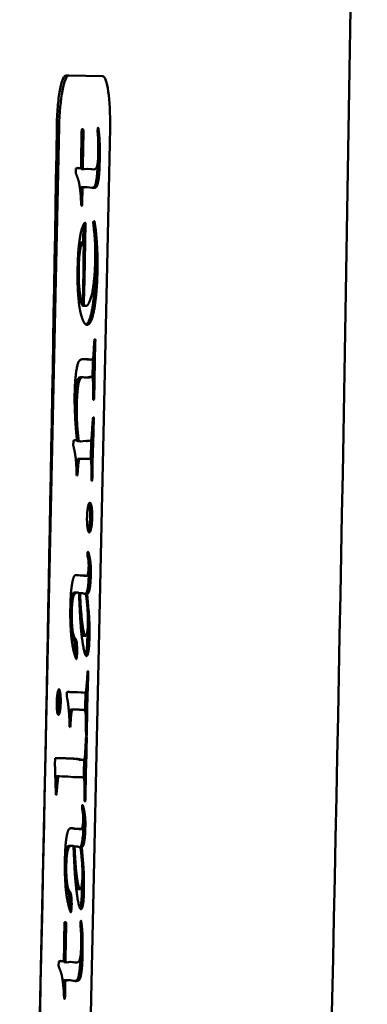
# Model space of a CAD drawing. Header units: millimetres. Extents: x 1095 to 5625, y 2149 to 3694.
# Tile 9 of 15: x 4338 to 4355, y 3267 to 3315. Entities that reach past the tile are written whole.
import ezdxf

# ---------------------------------------------------------------- set-up
doc = ezdxf.new("R2010")
doc.units = ezdxf.units.MM
doc.layers.add('Visibile (ISO)', color=7, linetype='Continuous', lineweight=50)
doc.layers.add('Visibile sottile (ISO)', color=7, linetype='Continuous', lineweight=35)

msp = doc.modelspace()

# ---------------------------------------------------------------- linework, layer by layer
at = {"layer": 'Visibile (ISO)'}
for p, q in [((4340.386, 3312.13), (4340.517, 3312.127)), ((4340.517, 3312.127), (4342.159, 3312.091)), ((4338.254, 3226.656), (4340.052, 3309.636)), ((4342.516, 3309.583), (4340.718, 3226.602)), ((4341.141, 3309.38), (4341.226, 3309.378)), ((4341.144, 3309.497), (4341.228, 3309.495)), ((4341.226, 3309.378), (4341.198, 3307.765)), ((4341.228, 3309.495), (4341.226, 3309.378)), ((4341.914, 3309.395), (4341.915, 3309.457)), ((4341.933, 3309.589), (4341.949, 3309.589)), ((4341.941, 3309.597), (4341.949, 3309.589)), ((4340.855, 3307.407), (4340.861, 3307.625)), ((4340.861, 3307.625), (4340.969, 3307.654)), ((4341.011, 3307.637), (4340.942, 3307.646)), ((4340.969, 3307.654), (4341.11, 3307.635)), ((4341.011, 3307.637), (4341.11, 3307.635)), ((4341.11, 3307.643), (4341.198, 3307.641)), ((4341.114, 3307.767), (4341.198, 3307.765)), ((4341.164, 3307.587), (4341.262, 3307.585)), ((4341.198, 3307.765), (4341.198, 3307.641)), ((4341.262, 3307.585), (4341.433, 3307.605)), ((4341.635, 3307.585), (4341.406, 3307.601)), ((4341.433, 3307.605), (4341.734, 3307.582)), ((4341.635, 3307.585), (4341.734, 3307.582)), ((4341.078, 3306.5), (4341.079, 3306.583)), ((4341.079, 3306.583), (4341.083, 3306.7)), ((4341.079, 3306.583), (4341.178, 3306.581)), ((4341.083, 3306.7), (4341.182, 3306.698)), ((4341.147, 3306.714), (4341.246, 3306.712)), ((4341.178, 3306.581), (4341.17, 3306.02)), ((4341.182, 3306.698), (4341.178, 3306.581)), ((4341.194, 3306.713), (4341.315, 3306.719)), ((4341.292, 3306.711), (4341.246, 3306.712)), ((4341.414, 3306.716), (4341.292, 3306.711)), ((4341.315, 3306.719), (4341.414, 3306.716)), ((4341.669, 3306.68), (4341.414, 3306.716)), ((4341.113, 3306.021), (4341.17, 3306.02)), ((4341.116, 3305.967), (4341.17, 3305.966)), ((4341.17, 3306.02), (4341.17, 3305.966)), ((4341.328, 3304.996), (4341.272, 3302.215)), ((4341.313, 3304.996), (4341.328, 3304.996)), ((4341.699, 3305.035), (4341.745, 3305.072)), ((4341.755, 3304.527), (4341.699, 3305.035)), ((4341.735, 3305.065), (4341.762, 3305.064)), ((4341.21, 3304.023), (4341.227, 3304.906)), ((4341.201, 3304.032), (4341.102, 3304.034)), ((4341.91, 3303.3), (4341.811, 3303.302)), ((4341.272, 3302.215), (4341.26, 3301.693)), ((4341.203, 3301.133), (4341.21, 3301.452)), ((4341.203, 3301.133), (4341.105, 3301.135)), ((4341.151, 3301.04), (4341.25, 3301.038)), ((4341.196, 3300.977), (4341.295, 3300.975)), ((4341.295, 3300.975), (4341.306, 3300.982)), ((4341.295, 3300.975), (4341.373, 3300.973)), ((4341.306, 3300.982), (4341.318, 3300.982)), ((4341.318, 3300.982), (4341.373, 3300.973)), ((4341.806, 3299.319), (4341.763, 3299.32)), ((4341.769, 3299.359), (4341.778, 3299.359)), ((4341.806, 3299.319), (4341.803, 3299.187)), ((4341.803, 3299.187), (4341.78, 3298.275)), ((4341.276, 3298.395), (4341.447, 3298.392)), ((4341.581, 3298.365), (4341.483, 3298.368)), ((4341.682, 3298.277), (4341.685, 3298.406)), ((4341.668, 3297.487), (4341.682, 3298.277)), ((4341.682, 3298.277), (4341.78, 3298.275)), ((4341.78, 3298.275), (4341.765, 3297.372)), ((4341.094, 3297.519), (4341.193, 3297.516)), ((4341.283, 3297.499), (4341.193, 3297.516)), ((4341.342, 3297.498), (4341.283, 3297.499)), ((4341.604, 3297.523), (4341.505, 3297.525)), ((4341.636, 3297.538), (4341.538, 3297.54)), ((4341.744, 3296.452), (4341.703, 3296.453)), ((4341.744, 3296.452), (4341.718, 3296.414)), ((4341.7, 3295.573), (4341.726, 3295.572)), ((4341.703, 3295.58), (4341.726, 3295.572)), ((4341.726, 3295.572), (4341.71, 3294.847)), ((4341.71, 3294.847), (4341.674, 3293.352)), ((4340.734, 3294.206), (4340.741, 3294.44)), ((4340.818, 3294.462), (4340.893, 3294.46)), ((4340.893, 3294.46), (4340.914, 3294.467)), ((4341.002, 3294.426), (4340.903, 3294.428)), ((4341.093, 3294.409), (4340.995, 3294.411)), ((4341.093, 3294.409), (4341.346, 3294.427)), ((4341.579, 3293.523), (4341.602, 3294.472)), ((4340.996, 3293.561), (4341.344, 3293.569)), ((4341.443, 3293.567), (4341.094, 3293.559)), ((4341.443, 3293.567), (4341.344, 3293.569)), ((4341.542, 3293.542), (4341.502, 3293.558)), ((4341.001, 3293.452), (4340.902, 3293.454)), ((4341.609, 3293.353), (4341.674, 3293.352)), ((4340.941, 3292.76), (4340.9, 3292.761)), ((4341.661, 3292.69), (4341.657, 3292.518)), ((4341.657, 3292.518), (4341.625, 3292.519)), ((4341.657, 3292.518), (4341.641, 3292.503)), ((4341.447, 3288.789), (4341.431, 3288.868)), ((4341.481, 3288.422), (4341.578, 3288.42)), ((4341.064, 3287.909), (4340.904, 3287.933)), ((4340.983, 3287.934), (4341.163, 3287.907)), ((4341.064, 3287.909), (4341.163, 3287.907)), ((4341.163, 3287.907), (4341.295, 3287.912)), ((4341.241, 3287.905), (4341.339, 3287.903)), ((4341.289, 3287.897), (4341.388, 3287.894)), ((4340.83, 3287.088), (4340.928, 3287.086)), ((4341.012, 3287.037), (4341.064, 3287.036)), ((4341.049, 3287.06), (4341.148, 3287.058)), ((4341.33, 3287.007), (4341.409, 3287.005)), ((4341.409, 3287.005), (4341.481, 3286.224)), ((4341.429, 3286.226), (4341.481, 3286.224)), ((4341.33, 3284.988), (4341.231, 3284.991)), ((4340.802, 3284.696), (4340.901, 3284.694)), ((4340.845, 3283.939), (4340.901, 3283.938)), ((4341.431, 3283.256), (4341.463, 3283.255)), ((4340.424, 3282.171), (4340.427, 3282.257)), ((4340.459, 3282.272), (4340.558, 3282.269)), ((4340.558, 3282.269), (4340.618, 3282.268)), ((4340.618, 3282.268), (4340.946, 3282.269)), ((4341.193, 3282.24), (4340.873, 3282.269)), ((4340.946, 3282.269), (4341.292, 3282.238)), ((4341.193, 3282.24), (4341.292, 3282.238)), ((4341.2, 3282.239), (4341.299, 3282.237)), ((4340.574, 3281.381), (4340.673, 3281.378)), ((4340.674, 3281.425), (4340.772, 3281.423)), ((4340.589, 3280.57), (4340.556, 3280.578)), ((4341.353, 3280.296), (4341.396, 3280.295)), ((4341.363, 3280.179), (4341.39, 3280.178)), ((4341.369, 3279.243), (4341.345, 3278.34)), ((4339.846, 3278.746), (4339.853, 3279.074)), ((4339.853, 3279.074), (4339.916, 3279.072)), ((4341.142, 3278.991), (4341.044, 3278.993)), ((4341.246, 3278.342), (4341.265, 3279.017)), ((4341.243, 3278.107), (4341.246, 3278.342)), ((4341.246, 3278.342), (4341.345, 3278.34)), ((4341.345, 3278.34), (4341.329, 3277.179)), ((4339.966, 3278.198), (4340.065, 3278.196)), ((4340.197, 3278.178), (4340.065, 3278.196)), ((4340.178, 3278.18), (4340.37, 3278.182)), ((4340.469, 3278.18), (4340.197, 3278.178)), ((4340.37, 3278.182), (4340.469, 3278.18)), ((4340.739, 3278.15), (4340.469, 3278.18)), ((4340.713, 3278.153), (4340.903, 3278.155)), ((4341.001, 3278.152), (4340.739, 3278.15)), ((4341.001, 3278.152), (4340.903, 3278.155)), ((4339.964, 3277.801), (4339.876, 3277.803)), ((4339.917, 3277.287), (4339.891, 3277.288)), ((4341.28, 3277.18), (4341.329, 3277.179)), ((4341.317, 3277.008), (4341.285, 3277.008)), ((4341.181, 3276.527), (4341.165, 3276.606)), ((4341.313, 3276.158), (4341.216, 3276.16)), ((4340.798, 3275.647), (4340.639, 3275.671)), ((4340.717, 3275.672), (4340.897, 3275.645)), ((4340.798, 3275.647), (4340.897, 3275.645)), ((4340.897, 3275.645), (4341.029, 3275.65)), ((4341.074, 3275.641), (4340.975, 3275.643)), ((4341.122, 3275.632), (4341.023, 3275.634)), ((4340.663, 3274.824), (4340.564, 3274.826)), ((4340.799, 3274.774), (4340.746, 3274.775)), ((4340.882, 3274.796), (4340.784, 3274.798)), ((4341.144, 3274.743), (4341.064, 3274.745)), ((4341.144, 3274.743), (4341.215, 3273.962)), ((4341.163, 3273.963), (4341.215, 3273.962)), ((4340.966, 3272.729), (4341.064, 3272.726)), ((4340.635, 3272.432), (4340.537, 3272.434)), ((4340.636, 3271.676), (4340.579, 3271.677)), ((4341.101, 3271.182), (4341.117, 3271.182)), ((4341.109, 3271.19), (4341.117, 3271.182)), ((4340.308, 3270.974), (4340.394, 3270.972)), ((4340.311, 3271.09), (4340.396, 3271.089)), ((4340.394, 3270.972), (4340.366, 3269.359)), ((4340.396, 3271.089), (4340.394, 3270.972)), ((4341.082, 3270.988), (4341.083, 3271.05)), ((4340.029, 3269.218), (4340.137, 3269.247)), ((4340.179, 3269.23), (4340.11, 3269.24)), ((4340.137, 3269.247), (4340.278, 3269.228)), ((4340.179, 3269.23), (4340.278, 3269.228)), ((4340.278, 3269.236), (4340.366, 3269.234)), ((4340.282, 3269.361), (4340.366, 3269.359)), ((4340.366, 3269.359), (4340.366, 3269.234)), ((4340.023, 3269), (4340.029, 3269.218)), ((4340.332, 3269.18), (4340.43, 3269.178)), ((4340.43, 3269.178), (4340.601, 3269.198)), ((4340.803, 3269.178), (4340.574, 3269.195)), ((4340.601, 3269.198), (4340.902, 3269.176)), ((4340.803, 3269.178), (4340.902, 3269.176)), ((4340.247, 3268.177), (4340.251, 3268.294)), ((4340.251, 3268.294), (4340.35, 3268.291)), ((4340.315, 3268.308), (4340.414, 3268.306)), ((4340.35, 3268.291), (4340.346, 3268.175)), ((4340.361, 3268.307), (4340.483, 3268.312)), ((4340.46, 3268.305), (4340.414, 3268.306)), ((4340.582, 3268.31), (4340.46, 3268.305)), ((4340.483, 3268.312), (4340.582, 3268.31)), ((4340.837, 3268.273), (4340.582, 3268.31)), ((4340.246, 3268.093), (4340.247, 3268.177)), ((4340.247, 3268.177), (4340.346, 3268.175)), ((4340.346, 3268.175), (4340.337, 3267.614)), ((4340.281, 3267.615), (4340.337, 3267.614)), ((4340.284, 3267.56), (4340.338, 3267.559)), ((4340.337, 3267.614), (4340.338, 3267.559))]:
    msp.add_line(p, q, dxfattribs=at)
for centre, major_axis, ratio, start_param, end_param in [((4340.462, 3309.627), (0.054, 2.499), 0.164321, 0, 1.570796), ((4342.105, 3309.592), (0.054, 2.499), 0.164321, 4.712389, 6.283185), ((-2852.623, 3423.938), (157.966, 7290.881), 0.986407, 4.706702, 4.718083)]:
    msp.add_ellipse(centre, major_axis=major_axis, ratio=ratio, start_param=start_param, end_param=end_param, dxfattribs=at)
for points, degree, knots in [([(4350.626, 3674.355), (4353.533, 3590.913), (4354.986, 3507.428), (4354.986, 3340.444), (4353.533, 3256.959), (4350.626, 3173.518)], 3, [-50.095166, -50.095166, -50.095166, -50.095166, -25.047583, -25.047583, 0, 0, 0, 0]), ([(4339.935, 3309.639), (4339.94, 3309.973), (4339.956, 3310.291), (4339.982, 3310.594), (4339.994, 3310.744), (4340.01, 3310.891), (4340.026, 3311.026), (4340.044, 3311.162), (4340.063, 3311.288), (4340.084, 3311.403), (4340.104, 3311.518), (4340.127, 3311.623), (4340.151, 3311.713), (4340.175, 3311.804), (4340.199, 3311.88), (4340.225, 3311.943), (4340.251, 3312.004), (4340.278, 3312.052), (4340.305, 3312.083), (4340.331, 3312.114), (4340.358, 3312.13), (4340.386, 3312.13)], 3, [0, 0, 0, 0, 0.251888, 0.251888, 0.251888, 0.37625, 0.37625, 0.37625, 0.502109, 0.502109, 0.502109, 0.626388, 0.626388, 0.626388, 0.751543, 0.751543, 0.751543, 0.875664, 0.875664, 0.875664, 1, 1, 1, 1]), ([(4341.635, 3306.685), (4341.739, 3306.697), (4341.825, 3306.848), (4341.905, 3307.427), (4341.915, 3307.871)], 2, [-2.778926, -2.778926, -2.778926, -2, -1, -0.012977, -0.012977, -0.012977]), ([(4341.083, 3306.7), (4341.094, 3306.705), (4341.105, 3306.709), (4341.126, 3306.714), (4341.137, 3306.715), (4341.147, 3306.714)], 3, [-0.0390077, -0.0390077, -0.0390077, -0.0390077, -0.01950388, -0.01950388, 0, 0, 0, 0]), ([(4341.246, 3306.712), (4341.235, 3306.712), (4341.225, 3306.711), (4341.203, 3306.707), (4341.192, 3306.703), (4341.182, 3306.698)], 3, [0, 0, 0, 0, 0.01950388, 0.01950388, 0.0390077, 0.0390077, 0.0390077, 0.0390077]), ([(4341.745, 3305.072), (4341.748, 3305.072), (4341.751, 3305.072), (4341.756, 3305.069), (4341.759, 3305.067), (4341.762, 3305.064)], 3, [0, 0, 0, 0, 0.00547538, 0.00547538, 0.01095057, 0.01095057, 0.01095057, 0.01095057]), ([(4341.102, 3304.034), (4341.066, 3304.035), (4341.01, 3303.87), (4341.001, 3303.839)], 2, [0, 0, 0, 1, 1.184708, 1.184708, 1.184708]), ([(4341.348, 3300.061), (4341.469, 3300.121), (4341.685, 3300.849), (4341.75, 3301.557)], 2, [-1.808288, -1.808288, -1.808288, -1, 0, 0, 0]), ([(4341.553, 3290.72), (4341.559, 3291.016), (4341.511, 3291.334), (4341.489, 3291.387)], 2, [-2, -2, -2, -1, -0.495585, -0.495585, -0.495585]), ([(4341.463, 3290.057), (4341.485, 3290.11), (4341.546, 3290.424), (4341.553, 3290.72)], 2, [-1.469992, -1.469992, -1.469992, -1, 0, 0, 0]), ([(4340.605, 3286.725), (4340.616, 3286.791), (4340.685, 3287.091), (4340.83, 3287.088)], 2, [-1.226974, -1.226974, -1.226974, -1, 0, 0, 0]), ([(4341.325, 3284.065), (4341.349, 3284.115), (4341.407, 3284.418), (4341.415, 3284.776)], 2, [-1.499124, -1.499124, -1.499124, -1, 0, 0, 0]), ([(4340.028, 3281.767), (4340.034, 3282.024), (4339.999, 3282.265), (4339.992, 3282.302)], 2, [-1, -1, -1, -0.5, -0.3706466, -0.3706466, -0.3706466]), ([(4339.968, 3281.245), (4339.976, 3281.27), (4339.984, 3281.301), (4339.991, 3281.339), (4340.012, 3281.453), (4340.024, 3281.595), (4340.028, 3281.767)], 3, [0.03187263, 0.03187263, 0.03187263, 0.03187263, 0.04744901, 0.04744901, 0.04744901, 0.09489802, 0.09489802, 0.09489802, 0.09489802]), ([(4340.535, 3281.17), (4340.538, 3281.188), (4340.561, 3281.35), (4340.574, 3281.381)], 2, [-1.096788, -1.096788, -1.096788, -1, 0, 0, 0]), ([(4339.874, 3277.888), (4339.892, 3278.065), (4339.926, 3278.199), (4339.966, 3278.198)], 2, [-0.9084564, -0.9084564, -0.9084564, -0.5, 0, 0, 0]), ([(4340.34, 3274.463), (4340.35, 3274.529), (4340.419, 3274.829), (4340.564, 3274.826)], 2, [-0.613487, -0.613487, -0.613487, -0.5, 0, 0, 0]), ([(4341.06, 3271.803), (4341.083, 3271.853), (4341.141, 3272.156), (4341.149, 3272.514)], 2, [-0.7495622, -0.7495622, -0.7495622, -0.5, 0, 0, 0]), ([(4340.803, 3268.278), (4340.907, 3268.291), (4340.993, 3268.441), (4341.073, 3269.02), (4341.083, 3269.464)], 2, [-2.778926, -2.778926, -2.778926, -2, -1, -0.012977, -0.012977, -0.012977]), ([(4340.251, 3268.294), (4340.262, 3268.299), (4340.272, 3268.302), (4340.294, 3268.307), (4340.305, 3268.308), (4340.315, 3268.308)], 3, [-0.0390077, -0.0390077, -0.0390077, -0.0390077, -0.01950388, -0.01950388, 0, 0, 0, 0]), ([(4340.414, 3268.306), (4340.403, 3268.306), (4340.393, 3268.305), (4340.371, 3268.3), (4340.36, 3268.296), (4340.35, 3268.291)], 3, [0, 0, 0, 0, 0.01950388, 0.01950388, 0.0390077, 0.0390077, 0.0390077, 0.0390077])]:
    msp.add_open_spline(points, degree=degree, knots=knots, dxfattribs=at)
for points, degree in [([(4341.134, 3309.107), (4341.137, 3309.248), (4341.144, 3309.52)], 2), ([(4341.144, 3309.52), (4341.168, 3309.535), (4341.182, 3309.535)], 2), ([(4341.182, 3309.535), (4341.196, 3309.535), (4341.228, 3309.495)], 2), ([(4341.943, 3308.989), (4341.94, 3309.137), (4341.914, 3309.395)], 2), ([(4341.915, 3309.457), (4341.916, 3309.519), (4341.931, 3309.597), (4341.941, 3309.597)], 2), ([(4341.949, 3309.589), (4341.996, 3309.291), (4342.028, 3308.519), (4342.014, 3307.88)], 2), ([(4341.124, 3308.484), (4341.128, 3308.811), (4341.134, 3309.107)], 2), ([(4341.947, 3308.31), (4341.951, 3308.49), (4341.943, 3308.989)], 2), ([(4341.115, 3307.798), (4341.118, 3307.978), (4341.124, 3308.484)], 2), ([(4342.014, 3307.88), (4342.004, 3307.428), (4341.924, 3306.846), (4341.827, 3306.676), (4341.669, 3306.68)], 2), ([(4341.895, 3307.766), (4341.939, 3307.944), (4341.947, 3308.31)], 2), ([(4340.918, 3307.242), (4340.873, 3307.352), (4340.855, 3307.407)], 2), ([(4341.164, 3307.587), (4341.129, 3307.588), (4341.104, 3307.635)], 2), ([(4341.11, 3307.635), (4341.114, 3307.767), (4341.115, 3307.798)], 2), ([(4341.198, 3307.641), (4341.225, 3307.586), (4341.262, 3307.585)], 2), ([(4341.734, 3307.582), (4341.853, 3307.58), (4341.895, 3307.766)], 2), ([(4340.999, 3307.006), (4340.977, 3307.084), (4340.918, 3307.242)], 2), ([(4341.105, 3306.178), (4341.096, 3306.357), (4341.037, 3306.834), (4340.999, 3307.006)], 2), ([(4341.147, 3305.81), (4341.133, 3305.811), (4341.117, 3305.912), (4341.105, 3306.178)], 2), ([(4341.17, 3305.966), (4341.168, 3305.888), (4341.155, 3305.81), (4341.147, 3305.81)], 2), ([(4341.008, 3303.904), (4341.072, 3304.456), (4341.245, 3304.998), (4341.313, 3304.996)], 2), ([(4341.762, 3305.064), (4341.821, 3304.751), (4341.897, 3303.791), (4341.91, 3303.3)], 2), ([(4341.801, 3303.232), (4341.806, 3303.629), (4341.791, 3304.097), (4341.755, 3304.527)], 2), ([(4341.201, 3304.032), (4341.165, 3304.033), (4341.069, 3303.754), (4341.008, 3303.179), (4341, 3302.797)], 2), ([(4341.236, 3303.907), (4341.217, 3304.032), (4341.201, 3304.032)], 2), ([(4340.947, 3302.845), (4340.961, 3303.492), (4341.008, 3303.904)], 2), ([(4341.21, 3301.452), (4341.218, 3301.81), (4341.238, 3303.564)], 2), ([(4341.238, 3303.564), (4341.242, 3303.844), (4341.236, 3303.907)], 2), ([(4341.811, 3303.302), (4341.808, 3303.434), (4341.803, 3303.566)], 2), ([(4341.373, 3300.973), (4341.442, 3300.972), (4341.654, 3301.505), (4341.781, 3302.492), (4341.801, 3303.232)], 2), ([(4341.805, 3302.523), (4341.816, 3303.068), (4341.811, 3303.302)], 2), ([(4341.91, 3303.3), (4341.915, 3303.066), (4341.903, 3302.52)], 2), ([(4340.955, 3301.801), (4340.934, 3302.253), (4340.947, 3302.845)], 2), ([(4341, 3302.797), (4340.982, 3301.995), (4341.071, 3301.51)], 2), ([(4341.75, 3301.557), (4341.794, 3302.032), (4341.805, 3302.523)], 2), ([(4341.903, 3302.52), (4341.893, 3302.03), (4341.849, 3301.555)], 2), ([(4341.015, 3301.074), (4340.97, 3301.488), (4340.955, 3301.801)], 2), ([(4341.26, 3301.693), (4341.253, 3301.373), (4341.25, 3301.038)], 2), ([(4340.975, 3301.494), (4341.041, 3301.136), (4341.105, 3301.135)], 2), ([(4341.071, 3301.51), (4341.138, 3301.134), (4341.203, 3301.133)], 2), ([(4341.849, 3301.555), (4341.784, 3300.847), (4341.545, 3300.042), (4341.387, 3300.045)], 2), ([(4341.104, 3300.581), (4341.048, 3300.777), (4341.015, 3301.074)], 2), ([(4341.151, 3301.04), (4341.152, 3301.087), (4341.152, 3301.134)], 2), ([(4341.196, 3300.977), (4341.185, 3300.977), (4341.151, 3301.04)], 2), ([(4341.25, 3301.038), (4341.283, 3300.975), (4341.295, 3300.975)], 2), ([(4341.387, 3300.045), (4341.337, 3300.046), (4341.186, 3300.276), (4341.104, 3300.581)], 2), ([(4341.717, 3298.581), (4341.747, 3299.25), (4341.769, 3299.359)], 2), ([(4341.778, 3299.359), (4341.79, 3299.358), (4341.806, 3299.319)], 2), ([(4340.803, 3296.777), (4340.815, 3297.345), (4340.933, 3298.161), (4341.074, 3298.4), (4341.276, 3298.395)], 2), ([(4341.483, 3298.368), (4341.433, 3298.369), (4341.355, 3298.394), (4341.349, 3298.394)], 2), ([(4341.447, 3298.392), (4341.454, 3298.392), (4341.531, 3298.366), (4341.581, 3298.365)], 2), ([(4341.581, 3298.365), (4341.661, 3298.364), (4341.683, 3298.402)], 2), ([(4341.683, 3298.402), (4341.7, 3298.441), (4341.717, 3298.581)], 2), ([(4340.884, 3297.165), (4340.926, 3297.403), (4340.996, 3297.521), (4341.094, 3297.519)], 3), ([(4341.193, 3297.516), (4341.046, 3297.52), (4340.983, 3297.162)], 2), ([(4341.276, 3297.5), (4341.396, 3297.503), (4341.473, 3297.512), (4341.505, 3297.525)], 3), ([(4341.604, 3297.523), (4341.551, 3297.501), (4341.342, 3297.498)], 2), ([(4341.505, 3297.525), (4341.521, 3297.535), (4341.532, 3297.54), (4341.538, 3297.54)], 3), ([(4341.636, 3297.538), (4341.627, 3297.538), (4341.604, 3297.523)], 2), ([(4341.679, 3297.451), (4341.654, 3297.538), (4341.636, 3297.538)], 2), ([(4341.695, 3296.991), (4341.697, 3297.186), (4341.691, 3297.342), (4341.679, 3297.451)], 2), ([(4341.765, 3297.372), (4341.756, 3296.873), (4341.744, 3296.452)], 2), ([(4340.807, 3296.2), (4340.816, 3296.605), (4340.841, 3296.927), (4340.884, 3297.165)], 3), ([(4340.983, 3297.162), (4340.919, 3296.805), (4340.906, 3296.198)], 2), ([(4341.701, 3296.461), (4341.691, 3296.648), (4341.695, 3296.991)], 2), ([(4340.801, 3296.286), (4340.797, 3296.504), (4340.803, 3296.777)], 2), ([(4341.718, 3296.414), (4341.712, 3296.414), (4341.701, 3296.461)], 2), ([(4340.895, 3294.655), (4340.853, 3295.076), (4340.807, 3295.95), (4340.801, 3296.286)], 2), ([(4340.805, 3296.105), (4340.806, 3296.152), (4340.807, 3296.2)], 2), ([(4340.906, 3296.198), (4340.896, 3295.738), (4340.943, 3294.848), (4341.002, 3294.426)], 2), ([(4341.676, 3295.394), (4341.684, 3295.534), (4341.703, 3295.58)], 2), ([(4341.613, 3294.507), (4341.623, 3294.561), (4341.642, 3294.888), (4341.672, 3295.324), (4341.676, 3295.394)], 2), ([(4340.914, 3294.467), (4340.907, 3294.545), (4340.895, 3294.655)], 2), ([(4341.587, 3294.453), (4341.606, 3294.468), (4341.613, 3294.507)], 2), ([(4340.858, 3293.541), (4340.815, 3293.932), (4340.734, 3294.206)], 2), ([(4340.741, 3294.44), (4340.795, 3294.462), (4340.818, 3294.462)], 2), ([(4340.903, 3294.428), (4340.901, 3294.445), (4340.898, 3294.462)], 2), ([(4340.995, 3294.411), (4340.969, 3294.411), (4340.939, 3294.417), (4340.903, 3294.428)], 3), ([(4341.002, 3294.426), (4341.055, 3294.41), (4341.093, 3294.409)], 2), ([(4341.346, 3294.427), (4341.542, 3294.422), (4341.587, 3294.453)], 2), ([(4340.9, 3292.761), (4340.889, 3293.267), (4340.858, 3293.541)], 2), ([(4340.902, 3293.454), (4340.918, 3293.527), (4340.949, 3293.562), (4340.996, 3293.561)], 3), ([(4341.094, 3293.559), (4341.024, 3293.561), (4341.001, 3293.452)], 2), ([(4341.502, 3293.558), (4341.479, 3293.566), (4341.443, 3293.567)], 2), ([(4341.615, 3292.932), (4341.614, 3293.369), (4341.591, 3293.541), (4341.542, 3293.542)], 2), ([(4340.879, 3293.292), (4340.887, 3293.358), (4340.894, 3293.412), (4340.902, 3293.454)], 3), ([(4341.001, 3293.452), (4340.965, 3293.266), (4340.941, 3292.76)], 2), ([(4341.674, 3293.352), (4341.664, 3292.83), (4341.661, 3292.69)], 2), ([(4341.62, 3292.527), (4341.616, 3292.698), (4341.615, 3292.932)], 2), ([(4341.641, 3292.503), (4341.634, 3292.503), (4341.62, 3292.527)], 2), ([(4341.401, 3290.747), (4341.407, 3291.035), (4341.486, 3291.439), (4341.54, 3291.437)], 2), ([(4341.54, 3291.437), (4341.594, 3291.436), (4341.658, 3291.014), (4341.651, 3290.718)], 2), ([(4341.51, 3289.996), (4341.46, 3289.997), (4341.394, 3290.451), (4341.401, 3290.747)], 2), ([(4341.651, 3290.718), (4341.645, 3290.422), (4341.561, 3289.995), (4341.51, 3289.996)], 2), ([(4341.426, 3289.024), (4341.443, 3289.062), (4341.449, 3289.062)], 2), ([(4341.431, 3288.868), (4341.429, 3288.907), (4341.426, 3289.024)], 2), ([(4341.481, 3288.337), (4341.486, 3288.601), (4341.447, 3288.789)], 2), ([(4341.449, 3289.062), (4341.466, 3289.062), (4341.506, 3288.897)], 2), ([(4341.506, 3288.897), (4341.557, 3288.678), (4341.578, 3288.42)], 2), ([(4341.451, 3288.026), (4341.477, 3288.157), (4341.481, 3288.337)], 2), ([(4341.487, 3287.962), (4341.492, 3288.233), (4341.481, 3288.401)], 2), ([(4341.578, 3288.42), (4341.591, 3288.248), (4341.585, 3287.96)], 2), ([(4340.591, 3286.251), (4340.604, 3286.844), (4340.653, 3287.419), (4340.751, 3287.861), (4340.804, 3287.907)], 2), ([(4340.804, 3287.907), (4340.829, 3287.938), (4340.983, 3287.934)], 2), ([(4341.241, 3287.905), (4341.235, 3287.908), (4341.229, 3287.91)], 2), ([(4341.289, 3287.897), (4341.274, 3287.897), (4341.241, 3287.905)], 2), ([(4341.295, 3287.912), (4341.322, 3287.911), (4341.339, 3287.903)], 2), ([(4341.339, 3287.903), (4341.372, 3287.895), (4341.388, 3287.894)], 2), ([(4341.388, 3287.894), (4341.425, 3287.894), (4341.451, 3288.026)], 2), ([(4341.42, 3287.216), (4341.476, 3287.464), (4341.487, 3287.962)], 2), ([(4341.585, 3287.96), (4341.574, 3287.462), (4341.519, 3287.213)], 2), ([(4340.928, 3287.086), (4340.784, 3287.089), (4340.671, 3286.601), (4340.661, 3286.141)], 2), ([(4341.01, 3287.069), (4340.973, 3287.085), (4340.928, 3287.086)], 2), ([(4341.054, 3286.203), (4341.021, 3286.912), (4341.01, 3287.069)], 2), ([(4341.049, 3287.06), (4341.033, 3287.06), (4341.011, 3287.054)], 2), ([(4341.148, 3287.058), (4341.117, 3287.058), (4341.064, 3287.036)], 2), ([(4341.064, 3287.036), (4341.081, 3286.568), (4341.17, 3285.522), (4341.236, 3285.217)], 2), ([(4341.35, 3286.999), (4341.207, 3287.057), (4341.148, 3287.058)], 2), ([(4341.317, 3287.012), (4341.389, 3287.074), (4341.42, 3287.216)], 2), ([(4341.433, 3286.155), (4341.41, 3286.561), (4341.35, 3286.999)], 2), ([(4341.519, 3287.213), (4341.486, 3287.066), (4341.409, 3287.005)], 2), ([(4340.882, 3283.868), (4340.852, 3283.869), (4340.66, 3284.644), (4340.582, 3285.815), (4340.591, 3286.251)], 2), ([(4340.661, 3286.141), (4340.65, 3285.658), (4340.703, 3285.244)], 2), ([(4341.373, 3284.013), (4341.295, 3284.015), (4341.101, 3285.196), (4341.054, 3286.203)], 2), ([(4341.448, 3285.633), (4341.452, 3285.851), (4341.433, 3286.155)], 2), ([(4341.481, 3286.224), (4341.511, 3285.819), (4341.516, 3285.6)], 2), ([(4341.33, 3284.988), (4341.375, 3284.987), (4341.442, 3285.352), (4341.448, 3285.633)], 2), ([(4341.516, 3285.6), (4341.524, 3285.257), (4341.514, 3284.774)], 2), ([(4340.742, 3284.853), (4340.669, 3284.947), (4340.631, 3285.101)], 2), ([(4340.703, 3285.244), (4340.736, 3284.986), (4340.84, 3284.851)], 2), ([(4341.107, 3285.38), (4341.122, 3285.293), (4341.138, 3285.219)], 2), ([(4341.138, 3285.219), (4341.185, 3284.992), (4341.231, 3284.991)], 2), ([(4341.236, 3285.217), (4341.284, 3284.989), (4341.33, 3284.988)], 2), ([(4341.415, 3284.776), (4341.42, 3285.033), (4341.421, 3285.25)], 2), ([(4340.802, 3284.696), (4340.77, 3284.814), (4340.742, 3284.853)], 2), ([(4340.824, 3284.212), (4340.828, 3284.391), (4340.802, 3284.696)], 2), ([(4340.84, 3284.851), (4340.869, 3284.811), (4340.901, 3284.694)], 2), ([(4340.901, 3284.694), (4340.926, 3284.389), (4340.922, 3284.21)], 2), ([(4341.514, 3284.774), (4341.506, 3284.416), (4341.428, 3284.012), (4341.373, 3284.013)], 2), ([(4340.814, 3284.037), (4340.822, 3284.12), (4340.824, 3284.212)], 2), ([(4340.922, 3284.21), (4340.919, 3284.062), (4340.901, 3283.938)], 2), ([(4340.901, 3283.938), (4340.892, 3283.868), (4340.882, 3283.868)], 2), ([(4341.401, 3282.851), (4341.42, 3283.132), (4341.432, 3283.264)], 2), ([(4341.432, 3283.264), (4341.44, 3283.287), (4341.447, 3283.287)], 2), ([(4341.463, 3283.255), (4341.456, 3282.983), (4341.441, 3282.562)], 2), ([(4341.447, 3283.287), (4341.453, 3283.287), (4341.463, 3283.255)], 2), ([(4341.292, 3282.238), (4341.334, 3282.229), (4341.371, 3282.408), (4341.401, 3282.851)], 2), ([(4339.933, 3281.769), (4339.939, 3282.026), (4340.009, 3282.406), (4340.043, 3282.405)], 2), ([(4340.043, 3282.405), (4340.078, 3282.405), (4340.132, 3282.021), (4340.127, 3281.764)], 2), ([(4340.423, 3282.046), (4340.423, 3282.124), (4340.424, 3282.171)], 2), ([(4340.427, 3282.257), (4340.482, 3282.287), (4340.507, 3282.286)], 2), ([(4340.459, 3282.272), (4340.458, 3282.272), (4340.458, 3282.272)], 2), ([(4340.507, 3282.286), (4340.513, 3282.286), (4340.558, 3282.269)], 2), ([(4341.2, 3282.239), (4341.197, 3282.239), (4341.193, 3282.24)], 2), ([(4341.318, 3281.801), (4341.321, 3281.933), (4341.332, 3282.26)], 2), ([(4341.441, 3282.562), (4341.421, 3281.986), (4341.417, 3281.799)], 2), ([(4340.013, 3281.167), (4339.974, 3281.168), (4339.928, 3281.519), (4339.933, 3281.769)], 2), ([(4340.127, 3281.764), (4340.121, 3281.507), (4340.057, 3281.166), (4340.013, 3281.167)], 2), ([(4340.542, 3281.062), (4340.529, 3281.311), (4340.466, 3281.858), (4340.423, 3282.046)], 2), ([(4341.31, 3281.339), (4341.317, 3281.748), (4341.318, 3281.801)], 2), ([(4341.417, 3281.799), (4341.415, 3281.713), (4341.398, 3280.692)], 2), ([(4340.574, 3281.381), (4340.596, 3281.427), (4340.674, 3281.425)], 2), ([(4340.673, 3281.378), (4340.659, 3281.348), (4340.617, 3281.052), (4340.589, 3280.57)], 2), ([(4340.772, 3281.423), (4340.694, 3281.425), (4340.673, 3281.378)], 2), ([(4341.252, 3281.397), (4341.165, 3281.415), (4340.772, 3281.423)], 2), ([(4341.326, 3281.279), (4341.305, 3281.396), (4341.252, 3281.397)], 2), ([(4341.343, 3280.99), (4341.34, 3281.208), (4341.326, 3281.279)], 2), ([(4340.556, 3280.578), (4340.545, 3281.023), (4340.542, 3281.062)], 2), ([(4341.353, 3280.28), (4341.351, 3280.304), (4341.343, 3280.99)], 2), ([(4341.398, 3280.692), (4341.395, 3280.49), (4341.396, 3280.295)], 2), ([(4341.376, 3280.147), (4341.36, 3280.148), (4341.353, 3280.28)], 2), ([(4341.396, 3280.295), (4341.395, 3280.256), (4341.39, 3280.178)], 2), ([(4341.286, 3279.05), (4341.308, 3279.136), (4341.343, 3279.984), (4341.353, 3280.062)], 2), ([(4341.353, 3280.062), (4341.359, 3280.117), (4341.369, 3280.116)], 2), ([(4341.369, 3280.116), (4341.382, 3280.116), (4341.391, 3280.054), (4341.389, 3279.968)], 2), ([(4341.389, 3279.968), (4341.388, 3279.921), (4341.369, 3279.243)], 2), ([(4341.39, 3280.178), (4341.381, 3280.147), (4341.376, 3280.147)], 2), ([(4340.932, 3279.019), (4340.755, 3279.053), (4339.853, 3279.074)], 2), ([(4339.916, 3279.072), (4340.85, 3279.052), (4341.03, 3279.017)], 2), ([(4341.044, 3278.993), (4341.039, 3278.993), (4341.002, 3279.002), (4340.932, 3279.019)], 3), ([(4341.03, 3279.017), (4341.136, 3278.991), (4341.142, 3278.991)], 2), ([(4341.142, 3278.991), (4341.27, 3278.988), (4341.286, 3279.05)], 2), ([(4339.879, 3277.717), (4339.869, 3278.068), (4339.846, 3278.746)], 2), ([(4340.065, 3278.196), (4340.025, 3278.197), (4339.987, 3278.05), (4339.964, 3277.801)], 2), ([(4341.231, 3278.116), (4341.191, 3278.148), (4341.001, 3278.152)], 2), ([(4341.301, 3276.969), (4341.288, 3276.969), (4341.28, 3277.063), (4341.274, 3277.967), (4341.26, 3278.1), (4341.231, 3278.116)], 2), ([(4339.891, 3277.288), (4339.885, 3277.483), (4339.879, 3277.717)], 2), ([(4339.964, 3277.801), (4339.931, 3277.427), (4339.917, 3277.287)], 2), ([(4341.317, 3277.008), (4341.311, 3276.969), (4341.301, 3276.969)], 2), ([(4341.329, 3277.179), (4341.327, 3277.062), (4341.317, 3277.008)], 2), ([(4341.161, 3276.762), (4341.177, 3276.8), (4341.183, 3276.8)], 2), ([(4341.165, 3276.606), (4341.163, 3276.645), (4341.161, 3276.762)], 2), ([(4341.215, 3276.075), (4341.221, 3276.339), (4341.181, 3276.527)], 2), ([(4341.183, 3276.8), (4341.2, 3276.8), (4341.24, 3276.635)], 2), ([(4341.24, 3276.635), (4341.291, 3276.416), (4341.313, 3276.158)], 2), ([(4341.185, 3275.763), (4341.211, 3275.895), (4341.215, 3276.075)], 2), ([(4341.221, 3275.7), (4341.225, 3275.881), (4341.223, 3276.027), (4341.216, 3276.139)], 3), ([(4341.313, 3276.158), (4341.326, 3275.986), (4341.319, 3275.698)], 2), ([(4340.326, 3273.989), (4340.339, 3274.582), (4340.387, 3275.157), (4340.485, 3275.599), (4340.538, 3275.645)], 2), ([(4340.538, 3275.645), (4340.563, 3275.676), (4340.717, 3275.672)], 2), ([(4340.975, 3275.643), (4340.971, 3275.645), (4340.968, 3275.646), (4340.964, 3275.647)], 3), ([(4341.023, 3275.634), (4341.013, 3275.635), (4340.997, 3275.638), (4340.975, 3275.643)], 3), ([(4341.029, 3275.65), (4341.056, 3275.649), (4341.074, 3275.641)], 2), ([(4341.074, 3275.641), (4341.107, 3275.633), (4341.122, 3275.632)], 2), ([(4341.122, 3275.632), (4341.159, 3275.632), (4341.185, 3275.763)], 2), ([(4341.155, 3274.954), (4341.192, 3275.119), (4341.214, 3275.368), (4341.221, 3275.7)], 3), ([(4341.319, 3275.698), (4341.309, 3275.2), (4341.253, 3274.951)], 2), ([(4341.051, 3274.75), (4341.123, 3274.812), (4341.155, 3274.954)], 2), ([(4341.253, 3274.951), (4341.221, 3274.804), (4341.144, 3274.743)], 2), ([(4340.663, 3274.824), (4340.518, 3274.827), (4340.405, 3274.338), (4340.395, 3273.879)], 2), ([(4340.744, 3274.807), (4340.708, 3274.823), (4340.663, 3274.824)], 2), ([(4340.788, 3273.94), (4340.755, 3274.65), (4340.744, 3274.807)], 2), ([(4340.745, 3274.792), (4340.768, 3274.798), (4340.784, 3274.798)], 2), ([(4340.882, 3274.796), (4340.852, 3274.796), (4340.799, 3274.774)], 2), ([(4340.799, 3274.774), (4340.815, 3274.306), (4340.904, 3273.26), (4340.971, 3272.954)], 2), ([(4341.085, 3274.737), (4340.941, 3274.794), (4340.882, 3274.796)], 2), ([(4341.168, 3273.893), (4341.144, 3274.299), (4341.085, 3274.737)], 2), ([(4340.616, 3271.606), (4340.587, 3271.607), (4340.395, 3272.382), (4340.316, 3273.553), (4340.326, 3273.989)], 2), ([(4340.395, 3273.879), (4340.385, 3273.396), (4340.437, 3272.982)], 2), ([(4341.107, 3271.751), (4341.029, 3271.753), (4340.836, 3272.934), (4340.788, 3273.94)], 2), ([(4341.182, 3273.371), (4341.187, 3273.589), (4341.168, 3273.893)], 2), ([(4341.215, 3273.962), (4341.245, 3273.556), (4341.25, 3273.338)], 2), ([(4340.872, 3272.957), (4340.856, 3273.031), (4340.841, 3273.118)], 2), ([(4341.064, 3272.726), (4341.109, 3272.725), (4341.176, 3273.09), (4341.182, 3273.371)], 2), ([(4341.25, 3273.338), (4341.258, 3272.995), (4341.248, 3272.512)], 2), ([(4340.476, 3272.591), (4340.427, 3272.654), (4340.39, 3272.736), (4340.365, 3272.839)], 3), ([(4340.437, 3272.982), (4340.47, 3272.724), (4340.575, 3272.589)], 2), ([(4340.537, 3272.434), (4340.515, 3272.512), (4340.495, 3272.565), (4340.476, 3272.591)], 3), ([(4340.575, 3272.589), (4340.603, 3272.549), (4340.635, 3272.432)], 2), ([(4340.966, 3272.729), (4340.92, 3272.73), (4340.872, 3272.957)], 2), ([(4340.971, 3272.954), (4341.018, 3272.727), (4341.064, 3272.726)], 2), ([(4341.149, 3272.514), (4341.153, 3272.685), (4341.155, 3272.843), (4341.155, 3272.988)], 3), ([(4340.558, 3271.95), (4340.562, 3272.129), (4340.537, 3272.434)], 2), ([(4340.635, 3272.432), (4340.661, 3272.127), (4340.657, 3271.948)], 2), ([(4341.248, 3272.512), (4341.24, 3272.154), (4341.162, 3271.75), (4341.107, 3271.751)], 2), ([(4340.548, 3271.775), (4340.554, 3271.83), (4340.557, 3271.889), (4340.558, 3271.95)], 3), ([(4340.636, 3271.676), (4340.626, 3271.606), (4340.616, 3271.606)], 2), ([(4340.657, 3271.948), (4340.654, 3271.8), (4340.636, 3271.676)], 2), ([(4341.083, 3271.05), (4341.084, 3271.113), (4341.099, 3271.19), (4341.109, 3271.19)], 2), ([(4341.117, 3271.182), (4341.164, 3270.885), (4341.196, 3270.113), (4341.182, 3269.474)], 2), ([(4340.292, 3270.078), (4340.295, 3270.405), (4340.302, 3270.701)], 2), ([(4340.302, 3270.701), (4340.305, 3270.841), (4340.312, 3271.114)], 2), ([(4340.312, 3271.114), (4340.335, 3271.129), (4340.35, 3271.129)], 2), ([(4340.35, 3271.129), (4340.364, 3271.128), (4340.396, 3271.089)], 2), ([(4341.111, 3270.582), (4341.108, 3270.73), (4341.082, 3270.988)], 2), ([(4341.115, 3269.904), (4341.118, 3270.083), (4341.111, 3270.582)], 2), ([(4340.282, 3269.392), (4340.286, 3269.571), (4340.292, 3270.078)], 2), ([(4341.063, 3269.359), (4341.107, 3269.538), (4341.115, 3269.904)], 2), ([(4340.332, 3269.18), (4340.297, 3269.181), (4340.272, 3269.228)], 2), ([(4340.278, 3269.228), (4340.282, 3269.361), (4340.282, 3269.392)], 2), ([(4340.366, 3269.234), (4340.393, 3269.179), (4340.43, 3269.178)], 2), ([(4341.182, 3269.474), (4341.172, 3269.022), (4341.092, 3268.439), (4340.995, 3268.27), (4340.837, 3268.273)], 2), ([(4340.902, 3269.176), (4341.021, 3269.173), (4341.063, 3269.359)], 2), ([(4340.086, 3268.835), (4340.041, 3268.945), (4340.023, 3269)], 2), ([(4340.167, 3268.599), (4340.145, 3268.678), (4340.086, 3268.835)], 2), ([(4340.273, 3267.771), (4340.264, 3267.95), (4340.205, 3268.427), (4340.167, 3268.599)], 2), ([(4340.315, 3267.404), (4340.301, 3267.404), (4340.285, 3267.506), (4340.273, 3267.771)], 2), ([(4340.338, 3267.559), (4340.336, 3267.481), (4340.323, 3267.404), (4340.315, 3267.404)], 2)]:
    msp.add_open_spline(points, degree=degree, dxfattribs=at)
at = {"layer": 'Visibile sottile (ISO)'}
for p, q in [((4340.052, 3309.636), (4339.935, 3309.639)), ((4341.917, 3307.882), (4342.014, 3307.88)), ((4341, 3302.797), (4340.946, 3302.798)), ((4341.222, 3302.216), (4341.272, 3302.215)), ((4341.805, 3302.523), (4341.903, 3302.52)), ((4341.214, 3301.694), (4341.26, 3301.693)), ((4341.071, 3301.51), (4340.974, 3301.512)), ((4341.75, 3301.557), (4341.849, 3301.555)), ((4341.803, 3299.187), (4341.75, 3299.188)), ((4341.687, 3297.373), (4341.765, 3297.372)), ((4340.983, 3297.162), (4340.884, 3297.165)), ((4340.906, 3296.198), (4340.807, 3296.2)), ((4341.71, 3294.847), (4341.64, 3294.849)), ((4340.996, 3293.561), (4341.094, 3293.559)), ((4341.661, 3292.69), (4341.617, 3292.691)), ((4341.553, 3290.72), (4341.651, 3290.718)), ((4341.429, 3288.899), (4341.506, 3288.897)), ((4341.487, 3287.962), (4341.585, 3287.96)), ((4341.42, 3287.216), (4341.519, 3287.213)), ((4340.59, 3286.142), (4340.661, 3286.141)), ((4341.447, 3285.602), (4341.516, 3285.6)), ((4340.62, 3285.245), (4340.703, 3285.244)), ((4341.138, 3285.219), (4341.236, 3285.217)), ((4340.742, 3284.853), (4340.84, 3284.851)), ((4341.415, 3284.776), (4341.514, 3284.774)), ((4340.922, 3284.21), (4340.824, 3284.212)), ((4341.441, 3282.562), (4341.38, 3282.563)), ((4340.127, 3281.764), (4340.028, 3281.767)), ((4341.318, 3281.801), (4341.417, 3281.799)), ((4341.347, 3280.694), (4341.398, 3280.692)), ((4341.389, 3279.968), (4341.345, 3279.969)), ((4341.369, 3279.243), (4341.309, 3279.245)), ((4341.03, 3279.017), (4340.932, 3279.019)), ((4341.24, 3276.635), (4341.164, 3276.637)), ((4341.319, 3275.698), (4341.221, 3275.7)), ((4341.253, 3274.951), (4341.155, 3274.954)), ((4340.395, 3273.879), (4340.324, 3273.88)), ((4341.25, 3273.338), (4341.181, 3273.34)), ((4340.437, 3272.982), (4340.354, 3272.983)), ((4340.575, 3272.589), (4340.476, 3272.591)), ((4340.971, 3272.954), (4340.872, 3272.957)), ((4341.248, 3272.512), (4341.149, 3272.514)), ((4340.558, 3271.95), (4340.657, 3271.948)), ((4341.085, 3269.476), (4341.182, 3269.474))]:
    msp.add_line(p, q, dxfattribs=at)

doc.saveas('drawing.dxf')
